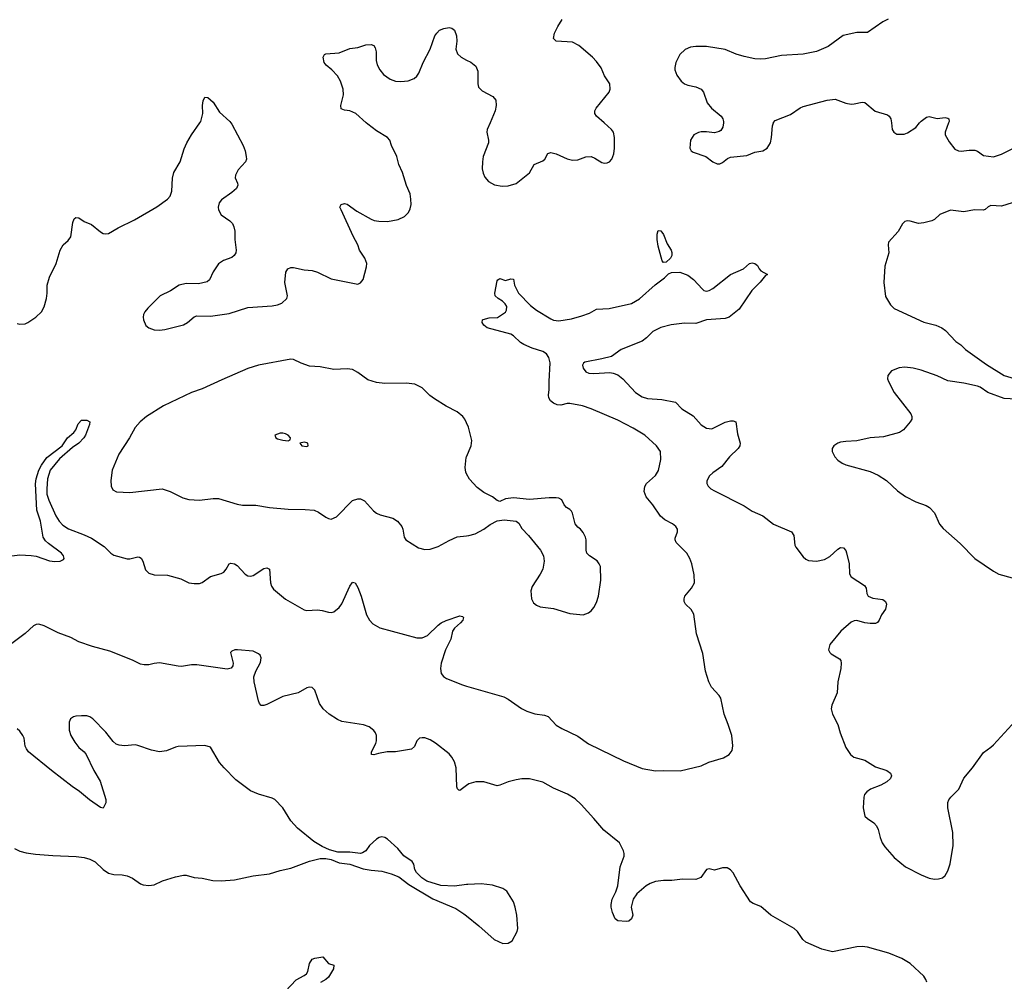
# Model space of a CAD drawing. Header units: inches. Extents: x 1305449 to 1407403, y 744709 to 841554.
# Tile 100 of 114: x 1376668 to 1384011, y 823597 to 830769. Entities that reach past the tile are written whole.
import ezdxf

# ---------------------------------------------------------------- set-up
doc = ezdxf.new("R2010")
doc.units = ezdxf.units.IN
doc.header["$MEASUREMENT"] = 0
for name, color, linetype in [('B3872', 7, 'Continuous'), ('B3873', 7, 'Continuous'), ('B3882', 7, 'Continuous'), ('B3883', 7, 'Continuous')]:
    doc.layers.add(name, color=color, linetype=linetype)

msp = doc.modelspace()

# ---------------------------------------------------------------- linework, layer by layer
at = {"layer": 'B3872', "color": 6}
for points, elevation in [([(1376650, 828503.5), (1376670, 828498.4), (1376710, 828501.2), (1376730, 828510.2), (1376788, 828550), (1376829.8, 828590.2), (1376850, 828627.7), (1376867.3, 828690), (1376872.3, 828730), (1376872.1, 828790), (1376890, 828848.5), (1376941.1, 828950), (1376970, 829050.5), (1376991.5, 829090), (1377030, 829122.6), (1377048.6, 829150), (1377064.1, 829255.9), (1377075.6, 829284.4), (1377086.3, 829293.7), (1377110, 829290.3), (1377150, 829263.6), (1377202.6, 829242.6), (1377270, 829186), (1377290, 829174.2), (1377310, 829171.1), (1377330, 829175.4), (1377402.8, 829217.2), (1377524.6, 829275.4), (1377690, 829374.4), (1377770, 829431.7), (1377790, 829453.8), (1377802.7, 829490), (1377808.6, 829588.6), (1377817.7, 829630), (1377864.3, 829710), (1377894.6, 829805.4), (1377914.3, 829850), (1377949.3, 829910), (1378010.9, 830000)], 1200), ([(1378241.7, 830000), (1378249.3, 829990), (1378334.4, 829830), (1378348.6, 829790), (1378356.3, 829750), (1378358.9, 829730), (1378352, 829710), (1378298.2, 829650), (1378276.8, 829610), (1378274.2, 829590), (1378292.4, 829550), (1378294.6, 829534.6), (1378284.7, 829510), (1378250, 829479.5), (1378173, 829427), (1378156.3, 829403.7), (1378149.2, 829370.8), (1378151.3, 829350), (1378170, 829314.9), (1378236, 829270), (1378254, 829250), (1378265.2, 829225.2), (1378272.7, 829192.7), (1378273.4, 829130), (1378282.2, 829050), (1378279.1, 829030), (1378268.5, 829011.5), (1378250, 828996), (1378187.1, 828972.9), (1378151.9, 828948.1), (1378110.2, 828890), (1378083.6, 828830), (1378065.8, 828814.2), (1378001.2, 828798.8), (1377910, 828800.7), (1377857.1, 828790), (1377792.2, 828747.8), (1377715.8, 828710), (1377622.9, 828617.1), (1377601.5, 828590), (1377591.5, 828570), (1377587.9, 828550), (1377590.2, 828530), (1377609.5, 828489.5), (1377632.4, 828470), (1377670, 828456.8), (1377710, 828453.5), (1377750, 828458.4), (1377890, 828493.6), (1377918.4, 828510), (1377970, 828553.7), (1377990, 828560.7), (1378090, 828559.3), (1378230, 828577.6), (1378370, 828623.7), (1378550, 828634.8), (1378590, 828642), (1378624.2, 828655.8), (1378660.4, 828690), (1378664.1, 828710), (1378644.6, 828810), (1378653.2, 828886.8), (1378668.3, 828911.7), (1378690, 828920.7), (1378710, 828920.4), (1378790, 828903.8), (1378850, 828899.6), (1378890, 828887.3), (1378990, 828837.6), (1379190, 828796.9), (1379210, 828807.8), (1379229, 828831), (1379254.7, 828925.3), (1379256.1, 828950), (1379242.5, 828990), (1379201.1, 829050), (1379190, 829091.3), (1379153.9, 829153.9), (1379064.7, 829350), (1379056.4, 829370), (1379065.4, 829390), (1379090, 829397.8), (1379110, 829392.9), (1379181.6, 829341.6), (1379290, 829282.8), (1379312.8, 829272.8), (1379346.6, 829266.6), (1379410, 829264.6), (1379490, 829278.3), (1379538.1, 829301.9), (1379568.6, 829331.4), (1379580.7, 829359.3), (1379586.4, 829390), (1379586.1, 829430), (1379579.2, 829470), (1379553, 829533), (1379523.2, 829630), (1379496.2, 829690), (1379481.9, 829750), (1379441.8, 829830), (1379427.6, 829870), (1379410, 829891.9), (1379330, 829939.6), (1379264, 829990), (1379252.9, 830000)], 1200), ([(1380000, 827761.4), (1379987.3, 827790), (1379973.5, 827810), (1379930, 827845.6), (1379848, 827888), (1379760.8, 827940.8), (1379727.3, 827967.3), (1379670, 828024.7), (1379615.6, 828050), (1379550, 828057.6), (1379390, 828055.9), (1379330, 828063.1), (1379264, 828084), (1379190, 828139.1), (1379150, 828160.4), (1379110, 828166.5), (1379010, 828159.9), (1378910, 828179.3), (1378830, 828185.9), (1378767.4, 828207.4), (1378710, 828234), (1378690, 828237.3), (1378450, 828192.8), (1378370, 828167.2), (1378175.6, 828084.4), (1378030, 828016.7), (1377950, 827988.5), (1377741.3, 827890), (1377613.1, 827810), (1377566.8, 827770), (1377530, 827727.8), (1377488.1, 827651.9), (1377408.2, 827530), (1377358.9, 827410), (1377348.1, 827331.9), (1377349.5, 827290), (1377363.3, 827263.3), (1377390, 827248.1), (1377490, 827242.9), (1377730, 827269.4), (1377790, 827251), (1377883.7, 827203.7), (1377930, 827191.4), (1378010, 827186.8), (1378110, 827197.8), (1378150, 827197.6), (1378290, 827156.9), (1378329.7, 827149.7), (1378428.2, 827148.2), (1378530, 827130.1), (1378670, 827117.9), (1378796.7, 827116.7), (1378864.9, 827110), (1378897.3, 827097.3), (1378950, 827058.7), (1378970, 827048.7), (1378990, 827045.1), (1379030, 827062.5), (1379150, 827182.1), (1379190, 827196.7), (1379210, 827195.8), (1379239.8, 827179.8), (1379306.2, 827106.2), (1379329.7, 827089.7), (1379357, 827077), (1379450, 827052.4), (1379486.4, 827030), (1379517.5, 826990), (1379525.6, 826970), (1379535.6, 826910), (1379548.9, 826890), (1379643.1, 826830), (1379690, 826817.5), (1379730, 826820.2), (1379790, 826839.4), (1379870, 826885.7), (1379930, 826911.9), (1380000, 826919.5)], 1200), ([(1376590, 826768.8), (1376670, 826778.2), (1376753.6, 826773.6), (1376790, 826767), (1376890, 826733.5), (1376930, 826727.9), (1376969.9, 826730.1), (1376995.9, 826744.1), (1376999.8, 826750), (1376995.2, 826770), (1376980.4, 826790), (1376882.3, 826862.3), (1376861.6, 826881.6), (1376843.2, 826910), (1376823.5, 827030), (1376795.6, 827110), (1376786.9, 827306.9), (1376790, 827345.3), (1376810, 827409.5), (1376830, 827448), (1376870, 827504.4), (1376984.7, 827590), (1377024.5, 827650), (1377071.5, 827690), (1377085.6, 827710), (1377104.7, 827755.3), (1377130, 827782.8), (1377170, 827782), (1377190.4, 827770.4), (1377188.2, 827750), (1377158.5, 827670), (1377146.3, 827650), (1377108.8, 827610), (1377061.6, 827578.4), (1376965.4, 827494.6), (1376894.6, 827410), (1376876.2, 827343.8), (1376869.5, 827270), (1376871.5, 827230), (1376886, 827186), (1376936.8, 827070), (1376962.1, 827030), (1376990, 826999.3), (1377031.9, 826971.9), (1377148.2, 826928.2), (1377202.4, 826902.4), (1377299.2, 826839.2), (1377347, 826790), (1377370, 826776.5), (1377470, 826747.2), (1377490, 826747.9), (1377550, 826764), (1377560.8, 826760.8), (1377573.7, 826753.7), (1377587.4, 826730), (1377605.2, 826665.2), (1377630, 826641), (1377670, 826627.8), (1377770, 826626.3), (1377870, 826598.7), (1377930, 826570.1), (1377970, 826563.6), (1378010, 826565.3), (1378028.8, 826571.2), (1378090, 826617.6), (1378170, 826639.8), (1378190, 826649.6), (1378208.1, 826670), (1378230, 826711.4), (1378243.2, 826716.8), (1378270, 826712.2), (1378290, 826698.7), (1378350, 826633.5), (1378370, 826620.6), (1378390, 826618.4), (1378410, 826624.7), (1378490, 826676.8), (1378510, 826681.1), (1378530.1, 826670), (1378538.3, 826570), (1378545.6, 826545.6), (1378561.8, 826521.8), (1378650, 826448.3), (1378790, 826368.4), (1378810, 826362.2), (1378890, 826367.5), (1378923.2, 826363.2), (1378970, 826349.5), (1378990, 826348.8), (1379010, 826354.2), (1379050, 826386), (1379070, 826413.7), (1379130, 826545), (1379147.6, 826570), (1379150, 826573.1), (1379170, 826570.1), (1379190, 826535.4), (1379215.8, 826470), (1379254, 826330), (1379276.4, 826290), (1379302.3, 826262.3), (1379354, 826234), (1379630, 826160.1), (1379670, 826159.3), (1379710, 826176.6), (1379790, 826252.9), (1379812.1, 826270), (1379849.5, 826289.5), (1379950, 826322.3), (1379970, 826318.5), (1379976.6, 826310), (1379973.1, 826290), (1379956.6, 826270), (1379909.7, 826230.3), (1379896.6, 826210), (1379882.8, 826150), (1379842.7, 826070), (1379810.9, 825970), (1379805.1, 825930), (1379812.3, 825892.3), (1379827.8, 825870), (1379850, 825855.8), (1379970, 825807.9), (1380000, 825799.2)], 1100), ([(1380000, 827383.3), (1379994, 827394), (1379991.2, 827430), (1379996.9, 827503.1), (1380000, 827510.2)], 1200), ([(1380000, 825057.8), (1379950, 825020.9), (1379943.3, 825023.3), (1379932.2, 825032.2), (1379928.1, 825048.1), (1379922.7, 825190), (1379910, 825233.5), (1379890.5, 825270), (1379870, 825292.7), (1379770, 825373.9), (1379730, 825398.3), (1379690, 825412.1), (1379670, 825414), (1379650, 825409.8), (1379630.2, 825390), (1379611.9, 825348.1), (1379590, 825329.2), (1379471.4, 825308.6), (1379408.7, 825308.7), (1379342.7, 825297.3), (1379310, 825286.2), (1379292, 825290), (1379292.6, 825310), (1379324, 825370), (1379329.1, 825390), (1379327.8, 825430), (1379321.1, 825450), (1379308.4, 825468.4), (1379274.4, 825494.4), (1379233.1, 825510), (1379070, 825535.5), (1379038, 825550), (1378976.8, 825590), (1378932.4, 825630), (1378904, 825670), (1378870, 825769.8), (1378850, 825788.1), (1378830, 825791.4), (1378810, 825787.1), (1378745.3, 825750), (1378630, 825721.3), (1378510, 825662.5), (1378490, 825654.9), (1378470, 825654.6), (1378455.9, 825670), (1378448.8, 825688.8), (1378416.3, 825830), (1378413, 825867), (1378428.1, 825910), (1378463.8, 825976.2), (1378469.9, 826010), (1378460.9, 826030), (1378450, 826040.5), (1378410, 826059.6), (1378291.2, 826068.8), (1378271.4, 826068.6), (1378250, 826060.7), (1378241.3, 826050), (1378258.9, 825970), (1378257.6, 825950), (1378246.1, 825933.9), (1378214.4, 825925.6), (1377990, 825957.7), (1377950, 825957.3), (1377873.9, 825946.1), (1377850, 825947.4), (1377710, 825973.3), (1377670, 825968.8), (1377630, 825957.7), (1377596.9, 825956.9), (1377570, 825963.8), (1377510, 825992.6), (1377340.3, 826060.3), (1377210, 826093.8), (1377110, 826129.4), (1377050, 826161.9), (1376956.2, 826196.2), (1376850, 826249.3), (1376810, 826262), (1376790, 826258.6), (1376770, 826248), (1376709.4, 826190.6), (1376590, 826102.1)], 1100), ([(1380000, 824318.4), (1379910, 824306), (1379810, 824313), (1379704.8, 824344.7), (1379668.3, 824368.3), (1379627, 824410), (1379614.5, 824430), (1379607.6, 824470), (1379594, 824490), (1379533.2, 824533.2), (1379487.8, 824587.8), (1379410, 824658.3), (1379390, 824669.7), (1379370, 824674.3), (1379350, 824669.7), (1379330, 824658), (1379277.7, 824610), (1379249.4, 824570.6), (1379225.6, 824554.4), (1379209.2, 824550.8), (1379130, 824561.5), (1379040.6, 824560.6), (1378977.4, 824577.4), (1378923, 824603), (1378861.1, 824641.1), (1378739, 824739), (1378690, 824795.3), (1378630, 824892.4), (1378570, 824952.4), (1378550, 824964), (1378450, 824991.9), (1378390, 825017.4), (1378280, 825100), (1378191.8, 825190), (1378158.8, 825230), (1378090, 825342.4), (1378050, 825355.4), (1377850, 825348), (1377830, 825344.2), (1377762.7, 825317.3), (1377710, 825309.8), (1377650, 825320.6), (1377550, 825357.1), (1377530, 825359.8), (1377450, 825352.4), (1377410, 825357.4), (1377386.6, 825366.6), (1377365.2, 825385.2), (1377310, 825456.3), (1377214, 825554), (1377190, 825569.7), (1377170, 825576.1), (1377130, 825578.2), (1377086.2, 825573.8), (1377070.3, 825569.7), (1377045.8, 825554.1), (1377037.1, 825530), (1377038, 825470), (1377050.3, 825430), (1377079.8, 825380.2), (1377110, 825342), (1377148.4, 825310), (1377164.9, 825290), (1377221.3, 825170), (1377268.7, 825090), (1377310, 824954), (1377310, 824928.7), (1377290, 824889.4), (1377270, 824892.7), (1377189.6, 824950), (1377113.9, 825013.9), (1377059.7, 825050), (1376904.2, 825170), (1376734.5, 825310), (1376718.2, 825330), (1376709.8, 825350), (1376700.3, 825410), (1376691.8, 825430), (1376670, 825462.6), (1376650, 825481)], 1200), ([(1376630, 824589.1), (1376670, 824568.1), (1376715.3, 824555.3), (1376786, 824546), (1376915.1, 824535.1), (1377089.3, 824529.3), (1377150, 824520.2), (1377190, 824508.1), (1377230, 824489.1), (1377290, 824431.4), (1377330, 824404.9), (1377370, 824393.8), (1377432, 824392), (1377470, 824384.4), (1377510, 824366.5), (1377570, 824324.6), (1377590, 824316), (1377630, 824313.1), (1377670, 824317.6), (1377733.5, 824346.5), (1377830, 824376), (1377890, 824388.8), (1377910, 824388.7), (1377970, 824372.2), (1378030, 824367.2), (1378108.1, 824348.1), (1378170, 824346.5), (1378270, 824353.2), (1378410, 824383.6), (1378530, 824398.8), (1378610, 824423.8), (1378690, 824442.4), (1378830, 824494.4), (1378910, 824512.3), (1378950, 824512.1), (1378990, 824505.8), (1379050, 824482), (1379130, 824471.1), (1379230, 824436.6), (1379290, 824425.9), (1379370, 824418.9), (1379439.1, 824399.1), (1379496.1, 824376.1), (1379570, 824320.4), (1379750, 824213.7), (1379921.4, 824141.4), (1379981.1, 824101.1), (1380000, 824085.7)], 1200), ([(1378650, 823522.6), (1378730, 823609), (1378790, 823640.7), (1378805.8, 823654.2), (1378816, 823670), (1378828.3, 823730), (1378850, 823762.1), (1378870, 823770.9), (1378930, 823780.3), (1378970, 823730.2), (1379010, 823717), (1379009.5, 823690), (1378970, 823629.2), (1378950, 823611.6), (1378910.7, 823589.3)], 1100)]:
    msp.add_lwpolyline(points, dxfattribs=dict(at, elevation=elevation))
at = {"layer": 'B3872', "color": 6, "elevation": 1300}
for points in [[(1378630, 827686.6), (1378610, 827686), (1378570.8, 827670), (1378577.3, 827650), (1378590, 827643.7), (1378630, 827632.2), (1378670, 827628.4), (1378684.7, 827635.3), (1378686.6, 827650), (1378671.5, 827670), (1378650, 827680.4)], [(1378790, 827619.5), (1378758, 827610), (1378772, 827590), (1378810, 827586.7), (1378819, 827590), (1378816, 827610), (1378810, 827613.6)]]:
    msp.add_lwpolyline(points, close=True, dxfattribs=at)
at = {"layer": 'B3873', "color": 6, "elevation": 1200}
for points in [[(1379252.9, 830000), (1379174.8, 830070), (1379130, 830090.4), (1379090, 830093.6), (1379065.1, 830105.1), (1379062, 830130), (1379084, 830210), (1379080.7, 830250), (1379059.7, 830310), (1379038.2, 830350), (1378995.8, 830395.8), (1378952.9, 830430), (1378938.4, 830450), (1378930.7, 830490), (1378941, 830510), (1378950, 830515), (1379050, 830523.3), (1379130, 830555.2), (1379190, 830561.3), (1379250, 830582), (1379290, 830584.8), (1379310, 830577), (1379320.2, 830560.2), (1379326.3, 830530), (1379326.2, 830466.2), (1379332.9, 830432.9), (1379354.2, 830394.2), (1379381.7, 830361.7), (1379430, 830325.2), (1379470, 830310.2), (1379510, 830307.8), (1379565.5, 830314.5), (1379610, 830331.8), (1379630, 830348.2), (1379645, 830370), (1379676.4, 830450), (1379729, 830550), (1379763.9, 830650), (1379777.8, 830670), (1379799.7, 830690), (1379830, 830703.6), (1379870, 830710.3), (1379890, 830707), (1379911.3, 830690), (1379925.8, 830650), (1379928.5, 830610), (1379921.6, 830550), (1379933.9, 830513.9), (1379959.5, 830490), (1380000, 830468.3)], [(1378010.9, 830000), (1378017.8, 830010), (1378034.2, 830070), (1378030.4, 830130), (1378035.7, 830164.3), (1378050, 830192.6), (1378070, 830190.2), (1378110, 830153.4), (1378159.3, 830079.3), (1378234.2, 830010), (1378241.7, 830000)]]:
    msp.add_lwpolyline(points, dxfattribs=at)
at = {"layer": 'B3882', "color": 6}
for points, elevation in [([(1380175.6, 830000), (1380154.7, 829950), (1380152.3, 829930), (1380164.6, 829870), (1380163.5, 829850), (1380125.5, 829750), (1380118.4, 829710), (1380118, 829658), (1380123.6, 829623.6), (1380135.8, 829595.8), (1380163.1, 829563.1), (1380210, 829537.5), (1380267, 829527), (1380310, 829529.3), (1380370, 829546.5), (1380470, 829626.3), (1380504.1, 829690), (1380570, 829715.5), (1380585, 829730), (1380607.6, 829772.4), (1380630, 829779.8), (1380670.1, 829770.1), (1380750, 829731), (1380790, 829720.6), (1380830, 829724.7), (1380890, 829747.7), (1380929.3, 829749.3), (1380957.7, 829737.7), (1381010, 829703.9), (1381030, 829698.6), (1381050, 829701.2), (1381066, 829710), (1381085.1, 829730), (1381098.5, 829770), (1381104.4, 829810), (1381104.2, 829890), (1381096.1, 829930), (1381082.7, 829950), (1381026, 830000)], 1200), ([(1381915.7, 830000), (1381911.1, 829968.9), (1381896.3, 829943.7), (1381885.3, 829934.7), (1381850, 829925.8), (1381790, 829933), (1381750, 829932.7), (1381730, 829928.5), (1381695.5, 829910), (1381670.2, 829870), (1381665.8, 829810), (1381675.3, 829790), (1381690, 829781.2), (1381786, 829750), (1381837.4, 829710), (1381870, 829695.2), (1381890, 829695.4), (1381910, 829704.7), (1381945.8, 829734.2), (1381970, 829744.7), (1382090, 829756.1), (1382150, 829782.4), (1382210, 829790.2), (1382243.1, 829810), (1382267.3, 829850), (1382275.6, 829890), (1382281.5, 829978.5), (1382288.8, 830000)], 1200), ([(1383168.7, 830000), (1383174.9, 829950), (1383187, 829930), (1383210, 829916.5), (1383265.3, 829914.7), (1383290, 829925.3), (1383350, 829965.7), (1383378.8, 830000)], 1200), ([(1383595.7, 830000), (1383569.4, 829930), (1383569.3, 829910), (1383599.3, 829859.3), (1383642.6, 829802.6), (1383670, 829790.3), (1383689.1, 829789.1), (1383750, 829797.2), (1383790, 829795.8), (1383810, 829788.9), (1383856.3, 829756.3), (1383930, 829747.4), (1383990, 829765.5), (1384090, 829814.9), (1384201.8, 829890), (1384250, 829932.2), (1384270, 829958.6), (1384286.8, 830000)], 1200), ([(1384070, 829403.5), (1383990, 829379.2), (1383910, 829383), (1383890, 829372.8), (1383867.1, 829352.9), (1383852.2, 829347.8), (1383788.5, 829351.5), (1383710, 829335.5), (1383610, 829348.9), (1383530, 829317.2), (1383490, 829279.7), (1383470, 829268.3), (1383410, 829253), (1383370, 829248.5), (1383310, 829266.9), (1383290, 829269.6), (1383270, 829264.5), (1383252.8, 829247.2), (1383218.3, 829190), (1383146.7, 829110), (1383144.5, 829090), (1383150.7, 829030), (1383119.4, 828930), (1383112.1, 828810), (1383124.2, 828704.2), (1383161.6, 828641.6), (1383190, 828615.8), (1383410, 828513.3), (1383500.4, 828490), (1383545.2, 828470), (1383572.2, 828450), (1383650, 828370.2), (1383685.5, 828345.5), (1383722, 828310), (1383878, 828198), (1384010, 828116.8), (1384198.4, 828058.4)], 1200), ([(1380000, 825799.2), (1380278.7, 825718.7), (1380310, 825702.6), (1380410, 825631.7), (1380450, 825611.6), (1380510, 825591.9), (1380581.7, 825581.7), (1380610, 825571.8), (1380670, 825506.8), (1380710, 825482.2), (1380830, 825426.1), (1380910, 825368.3), (1381170, 825241.3), (1381310, 825184.6), (1381410, 825166.9), (1381470, 825170.1), (1381593.3, 825166.7), (1381750, 825205), (1381808.2, 825231.8), (1381915.7, 825264.3), (1381957.8, 825290), (1381981.2, 825318.8), (1381986.8, 825353.2), (1381977.9, 825430), (1381952.6, 825512.6), (1381921.1, 825590), (1381897, 825710), (1381884.1, 825730), (1381827.2, 825790), (1381808.2, 825830), (1381781.8, 825910), (1381762.8, 826042.8), (1381715.3, 826190), (1381695.9, 826335.9), (1381675.7, 826370), (1381632.2, 826410), (1381623.9, 826430), (1381622.3, 826450), (1381628.4, 826470), (1381678.6, 826530), (1381699.3, 826570), (1381697.6, 826630), (1381680.2, 826710), (1381666.2, 826750), (1381642.2, 826790), (1381562.9, 826870), (1381555.3, 826890), (1381557.2, 826902.8), (1381574.7, 826950), (1381573.9, 826970), (1381561.7, 826990), (1381536.9, 827010), (1381480.3, 827040.3), (1381447.7, 827067.7), (1381390.7, 827150.7), (1381339.3, 827210), (1381325.3, 827250), (1381330, 827288.9), (1381342.9, 827310), (1381409.9, 827370), (1381432.4, 827407.6), (1381450.3, 827490), (1381446.9, 827550), (1381417.5, 827590), (1381330, 827669.9), (1381244, 827724), (1381130, 827781.7), (1380930, 827867.6), (1380865.3, 827890), (1380770, 827906.2), (1380750, 827906.2), (1380704.5, 827895.5), (1380676.2, 827896.2), (1380648.3, 827908.3), (1380626.4, 827926.4), (1380614.9, 827950), (1380612.8, 827970), (1380617.7, 828010), (1380615.5, 828070), (1380623.9, 828210), (1380613.9, 828250), (1380596.3, 828276.3), (1380570, 828293.7), (1380490, 828319.4), (1380427.6, 828347.6), (1380402.8, 828362.8), (1380350.6, 828410.6), (1380330, 828423), (1380155.1, 828470), (1380130.6, 828490), (1380117.3, 828510), (1380119.2, 828530), (1380125.7, 828534.3), (1380170, 828545.5), (1380231.5, 828548.5), (1380290, 828589.1), (1380298.2, 828601.8), (1380300.5, 828630), (1380288.2, 828650), (1380269.9, 828669.9), (1380237.2, 828690), (1380215.1, 828710), (1380211.1, 828728.9), (1380230, 828820.7), (1380235.1, 828830), (1380250, 828838.2), (1380290, 828824.9), (1380330, 828835.8), (1380350, 828834.4), (1380359, 828790), (1380388.4, 828730), (1380478.6, 828638.6), (1380522.8, 828602.8), (1380630, 828537.2), (1380650, 828528.8), (1380690, 828523.3), (1380782.3, 828537.7), (1380860.6, 828559.4), (1380918.4, 828581.6), (1380970, 828609.3), (1381064.1, 828615.9), (1381230, 828652), (1381290, 828687.5), (1381408.1, 828791.9), (1381475.8, 828844.2), (1381505.5, 828874.5), (1381530, 828884.7), (1381590, 828887.4), (1381650, 828862.8), (1381692.8, 828832.8), (1381759, 828759), (1381770, 828750.1), (1381790, 828745.3), (1381810, 828748.9), (1381836.4, 828763.6), (1381970, 828869.3), (1382067, 828910), (1382110, 828950.5), (1382130, 828954.9), (1382150, 828950.5), (1382170, 828934.9), (1382182.6, 828910), (1382195.9, 828895.9), (1382246, 828870), (1382230, 828862), (1382190, 828812.2), (1382127.4, 828750), (1382032.6, 828610), (1381959.1, 828550), (1381930, 828540.8), (1381790.4, 828530.4), (1381710, 828503.3), (1381625.8, 828505.8), (1381527.4, 828492.6), (1381450, 828473.7), (1381390, 828443.9), (1381343.1, 828396.9), (1381310, 828372.4), (1381153.2, 828310), (1381081.6, 828258.4), (1381010, 828238.9), (1380883.9, 828216.1), (1380871.7, 828208.3), (1380866.1, 828193.9), (1380870.9, 828170), (1380890, 828143.2), (1380913.7, 828133.7), (1380950.6, 828130.6), (1381070, 828137), (1381093.6, 828133.6), (1381130, 828120.2), (1381167.1, 828090), (1381260.3, 827990), (1381310, 827955.6), (1381350, 827945.2), (1381456.9, 827936.9), (1381557.7, 827917.7), (1381607.2, 827867.2), (1381690, 827815.5), (1381750, 827748.4), (1381790, 827721.6), (1381830, 827717.6), (1381930, 827766.4), (1381970, 827777.5), (1381990, 827778.5), (1382009.2, 827770), (1382020.7, 827680.7), (1382041.8, 827610), (1382039.3, 827590), (1382026.3, 827570), (1381962, 827510), (1381903.5, 827436.4), (1381838.2, 827390), (1381813.3, 827366.7), (1381792.8, 827330), (1381792.1, 827310), (1381802.6, 827290), (1381823.5, 827270), (1381850, 827254.3), (1382070, 827143), (1382130, 827103), (1382210, 827068.9), (1382290, 827006.3), (1382423.2, 826950), (1382442.3, 826922.3), (1382448.1, 826850), (1382455.1, 826835.1), (1382510, 826762.6), (1382530, 826745), (1382550, 826735), (1382610, 826731.4), (1382670, 826743.4), (1382710, 826766.1), (1382770, 826821.2), (1382790, 826833.1), (1382811.4, 826831.4), (1382828.2, 826810), (1382833.3, 826793.3), (1382854, 826710), (1382857.6, 826637.6), (1382870, 826612.8), (1382969.1, 826550), (1382980.2, 826530), (1382985.2, 826490), (1382996.5, 826470), (1383030, 826455.5), (1383104.5, 826444.5), (1383125.3, 826430), (1383132.7, 826410), (1383126.1, 826373.9), (1383095.3, 826330), (1383078.9, 826290), (1383066.4, 826273.6), (1383050, 826266.6), (1383010, 826265), (1382970, 826271), (1382910, 826288.1), (1382890, 826286.6), (1382870, 826275.8), (1382792.1, 826207.9), (1382708.9, 826110), (1382700.3, 826070), (1382710.3, 826050), (1382720.7, 826040.7), (1382782.3, 826002.3), (1382790.9, 825990), (1382795.1, 825970), (1382791.6, 825930), (1382769.2, 825830), (1382765.5, 825750), (1382723.7, 825656.3), (1382718.9, 825630), (1382729.3, 825590), (1382770, 825512), (1382785.8, 825450), (1382830, 825340.2), (1382862.8, 825290), (1382887.6, 825270), (1382970, 825247.4), (1383050, 825197.7), (1383133.7, 825170), (1383163.2, 825150), (1383170.8, 825130.8), (1383161.4, 825110), (1383134.9, 825085.1), (1383090, 825060.2), (1383012, 825030), (1382984.7, 825010), (1382969.3, 824990), (1382962.2, 824970), (1382959.2, 824890), (1382971.6, 824830), (1382990, 824810.9), (1383038.6, 824778.6), (1383056.9, 824756.9), (1383069.5, 824730), (1383083.9, 824670), (1383100.1, 824630), (1383120.3, 824600.3), (1383190, 824521.8), (1383273.4, 824450), (1383390, 824391.7), (1383450, 824367), (1383490, 824359.7), (1383519.3, 824360.7), (1383550, 824370.2), (1383570, 824386.5), (1383590, 824420.3), (1383606.7, 824473.3), (1383629.9, 824610.1), (1383628, 824708), (1383589, 824890), (1383589.8, 824930), (1383598.2, 824950), (1383612.5, 824970), (1383673, 825030), (1383710, 825112.8), (1383773.7, 825190), (1383855.6, 825304.4), (1383910, 825342.6), (1383930, 825362.1), (1384150, 825600.1)], 1100), ([(1384099.4, 827939.4), (1384010, 827944), (1383888.7, 827988.7), (1383830, 828027.9), (1383810, 828035.3), (1383710, 828058.6), (1383590, 828075.4), (1383510, 828112.7), (1383390, 828155), (1383332.3, 828170), (1383270, 828177.9), (1383226.4, 828173.6), (1383168.4, 828150), (1383143.4, 828116.6), (1383140.3, 828090), (1383146.9, 828070), (1383190.2, 827990), (1383314.3, 827830), (1383321.5, 827810), (1383320.7, 827790), (1383310, 827769.7), (1383258, 827710), (1383228.7, 827690), (1383110, 827658.7), (1383010, 827651.9), (1382910, 827628.4), (1382830, 827624.2), (1382790, 827617.4), (1382768.2, 827610), (1382739.5, 827590), (1382727.2, 827570), (1382726, 827550), (1382747.8, 827507.8), (1382770, 827484.6), (1382802, 827462), (1382830, 827450.2), (1383010, 827399), (1383070, 827371.7), (1383133, 827333), (1383215.1, 827255.1), (1383273.1, 827213.1), (1383350, 827174.2), (1383427, 827147), (1383451.9, 827131.9), (1383491.1, 827091.1), (1383527.9, 827007.9), (1383555.6, 826975.6), (1383682.9, 826863), (1383791.6, 826751.6), (1383930, 826655.5), (1383970, 826634.4), (1384070, 826605.7)], 1200), ([(1380000, 827510.2), (1380035.2, 827590), (1380041.1, 827630), (1380014, 827730), (1380000, 827761.4)], 1200), ([(1380000, 826919.5), (1380018.5, 826921.5), (1380065.2, 826934.8), (1380130, 826968.9), (1380176.4, 827003.6), (1380230, 827032.8), (1380280.6, 827039.4), (1380370, 827028.9), (1380390, 827013.7), (1380413.8, 826973.8), (1380463.2, 826923.2), (1380551.9, 826811.9), (1380575.5, 826770), (1380580.2, 826730), (1380569, 826671), (1380550, 826632.7), (1380490, 826540.9), (1380479.6, 826510), (1380484.7, 826450), (1380500, 826420), (1380521.8, 826401.8), (1380550, 826390.3), (1380650, 826377.1), (1380770, 826340.3), (1380869.7, 826330.3), (1380910, 826344.9), (1380930, 826360.5), (1380950, 826384.9), (1380970, 826423), (1380984.8, 826470), (1381002, 826590), (1380998.7, 826690), (1380990.7, 826710.7), (1380973.8, 826733.8), (1380917.6, 826770), (1380898.3, 826790), (1380891.9, 826811.9), (1380891.7, 826890), (1380887.1, 826910), (1380870, 826945.1), (1380850, 826969.6), (1380830, 826983.6), (1380810, 827009.6), (1380790.9, 827090), (1380783.1, 827103.1), (1380770, 827116.8), (1380745.7, 827130), (1380728.7, 827150), (1380710, 827187.6), (1380690, 827199.7), (1380670, 827204), (1380615.6, 827204.4), (1380470, 827190.9), (1380350, 827202.7), (1380290, 827195.6), (1380250, 827176.9), (1380230, 827183.1), (1380193, 827210), (1380130, 827243.1), (1380080, 827280), (1380022.7, 827342.7), (1380000, 827383.3)], 1200), ([(1383433.5, 823590), (1383426.8, 823610), (1383410, 823636.5), (1383309.9, 823730), (1383246.6, 823766.6), (1383150, 823806.5), (1382990, 823851.8), (1382950, 823857.9), (1382910, 823854.8), (1382730, 823817.4), (1382650, 823837.6), (1382531.2, 823890), (1382508.1, 823910), (1382469.7, 823969.7), (1382443.4, 823990), (1382270, 824090.6), (1382195.6, 824155.6), (1382137.4, 824177.4), (1382117.2, 824190), (1382039.9, 824310), (1381990, 824406.9), (1381970, 824429.7), (1381944.7, 824444.7), (1381910, 824442.6), (1381850, 824426.2), (1381810, 824435.4), (1381791, 824430), (1381747.3, 824372.7), (1381710, 824356.2), (1381610, 824358.4), (1381531.8, 824348.2), (1381470, 824349.9), (1381410, 824340.8), (1381370, 824327.8), (1381340.6, 824310), (1381271.6, 824250), (1381242.3, 824210), (1381228.3, 824150), (1381239.8, 824090), (1381230, 824062.2), (1381210, 824046.9), (1381190, 824043.4), (1381127.9, 824047.9), (1381110, 824064), (1381090, 824109.3), (1381078, 824150), (1381078.7, 824170), (1381087.3, 824210), (1381114.7, 824265.3), (1381128.7, 824310), (1381146.4, 824450), (1381174.9, 824530), (1381177.2, 824550), (1381172, 824570), (1381140.9, 824630), (1381024, 824724), (1380950, 824812.8), (1380855.7, 824915.7), (1380810, 824958.8), (1380754.2, 824994.2), (1380650, 825037.9), (1380570, 825083.6), (1380470, 825107), (1380413.2, 825106.8), (1380370, 825100.2), (1380310, 825085), (1380250, 825059.6), (1380230, 825056.4), (1380130, 825085.4), (1380070, 825085.5), (1380016.6, 825070), (1380000, 825057.8)], 1100), ([(1380000, 824085.7), (1380093, 824010), (1380205.5, 823910), (1380270, 823880.5), (1380310, 823880.7), (1380339.6, 823900.4), (1380378.4, 823970), (1380383.6, 823990), (1380375.4, 824090), (1380363.9, 824150), (1380349.7, 824190), (1380301.3, 824270), (1380270, 824289.7), (1380193.6, 824313.6), (1380110, 824323.1), (1380010, 824319.7), (1380000, 824318.4)], 1200)]:
    msp.add_lwpolyline(points, dxfattribs=dict(at, elevation=elevation))
at = {"layer": 'B3882', "color": 6, "elevation": 1100}
msp.add_lwpolyline([(1381470, 828957.5), (1381459.5, 828970), (1381430, 829080.7), (1381421.8, 829130), (1381423.1, 829170), (1381430, 829198), (1381450, 829193.4), (1381470, 829166.7), (1381496.6, 829096.6), (1381527.3, 829050), (1381532.7, 829032.7), (1381531.2, 829010), (1381520.3, 828990), (1381490, 828960.4)], close=True, dxfattribs=at)
at = {"layer": 'B3883', "color": 6, "elevation": 1200}
for points in [[(1381026, 830000), (1380969.3, 830050), (1380957.1, 830070), (1380957.5, 830090), (1380968, 830110), (1381064.2, 830230), (1381072.7, 830250), (1381069.1, 830290), (1381030.5, 830350.5), (1381005, 830410), (1380970, 830456.4), (1380940.3, 830490), (1380837.5, 830577.5), (1380790, 830602.4), (1380669.8, 830609.8), (1380649.7, 830629.7), (1380656.4, 830670), (1380680.4, 830719.6), (1380712.7, 830770)], [(1383145.7, 830774.3), (1383105.6, 830754.4), (1382990, 830674.6), (1382910, 830673.1), (1382810, 830652.5), (1382697.5, 830570), (1382610, 830530.9), (1382510, 830511.6), (1382350, 830501.6), (1382230, 830476.5), (1382190, 830475.3), (1382150, 830477.9), (1382070, 830493.7), (1382011.7, 830511.7), (1381930, 830545.8), (1381790, 830569.2), (1381710, 830570.4), (1381670, 830563.2), (1381630, 830545.9), (1381591.9, 830510), (1381561.5, 830450), (1381553.1, 830413.1), (1381554.2, 830394.2), (1381570, 830354.9), (1381600.5, 830310), (1381625.2, 830290), (1381650, 830280.6), (1381710, 830269.2), (1381750.1, 830250), (1381768.4, 830228.4), (1381795.2, 830150), (1381828.2, 830110), (1381900.6, 830050), (1381912.6, 830030), (1381917.1, 830010), (1381915.7, 830000)], [(1380000, 830468.3), (1380031.4, 830451.4), (1380070, 830422), (1380084.7, 830384.7), (1380084.7, 830290), (1380090, 830266.7), (1380117.9, 830237.9), (1380196.3, 830196.3), (1380219.1, 830170), (1380222, 830130), (1380213.4, 830090), (1380175.6, 830000)], [(1382288.8, 830000), (1382290, 830003.6), (1382302.5, 830017.5), (1382417.6, 830062.4), (1382487.4, 830112.6), (1382510, 830122.8), (1382690, 830170.1), (1382750, 830176.8), (1382830, 830147.8), (1382870, 830140.4), (1382890, 830141), (1382950, 830155.3), (1382970, 830151.9), (1383048, 830088), (1383138.6, 830058.6), (1383151.2, 830050), (1383165, 830030), (1383168.7, 830000)], [(1383378.8, 830000), (1383390, 830013.4), (1383430, 830041.3), (1383450, 830046.4), (1383511.3, 830031.3), (1383570, 830038.7), (1383590, 830034.9), (1383596.3, 830030), (1383599.5, 830010), (1383595.7, 830000)]]:
    msp.add_lwpolyline(points, dxfattribs=at)

doc.saveas('drawing.dxf')
